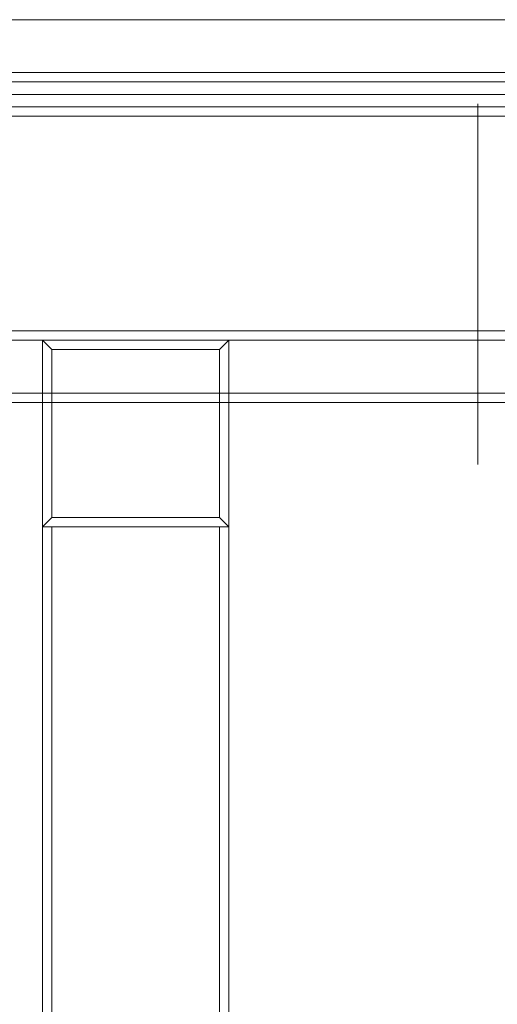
# Model space of a CAD drawing. Header units: millimetres. Extents: x -4395 to 65662, y -65530 to 6847.
# Tile 116 of 256: x 2513 to 2666, y -52005 to -51689. Entities that reach past the tile are written whole.
import ezdxf

# ---------------------------------------------------------------- set-up
doc = ezdxf.new("R2010")
doc.units = ezdxf.units.MM
doc.layers.add('R33_DET_lateral_C05', color=7, linetype='Continuous', lineweight=0)

msp = doc.modelspace()

# ---------------------------------------------------------------- linework, layer by layer
at = {"layer": 'R33_DET_lateral_C05'}
for p, q in [((360, -51689), (2740, -51689)), ((300, -51706), (2800, -51706)), ((360, -51706), (2740, -51706)), ((300, -51709), (2800, -51709)), ((360, -51709), (2740, -51709)), ((2150.75, -51709), (2750, -51709)), ((350, -51713), (2750, -51713)), ((2150.75, -51713), (2750, -51713)), ((2660, -51716.072), (2660, -51716)), ((2660, -51716.288), (2660, -51716.072)), ((2660, -51716.648), (2660, -51716.288)), ((2660, -51717.15), (2660, -51716.648)), ((350, -51717), (2750, -51717)), ((360, -51717), (2740, -51717)), ((360, -51720), (2740, -51720)), ((2660, -51717.794), (2660, -51717.15)), ((2660, -51718.577), (2660, -51717.794)), ((2660, -51719.498), (2660, -51718.577)), ((2660, -51720.554), (2660, -51719.498)), ((2660, -51721.744), (2660, -51720.554)), ((2660, -51723.063), (2660, -51721.744)), ((2660, -51724.509), (2660, -51723.063)), ((2660, -51726.078), (2660, -51724.509)), ((2660, -51727.766), (2660, -51726.078)), ((2660, -51729.569), (2660, -51727.766)), ((2660, -51731.483), (2660, -51729.569)), ((2660, -51733.502), (2660, -51731.483)), ((2660, -51735.622), (2660, -51733.502)), ((2660, -51734), (2660, -51734.05)), ((2660, -51734.05), (2660, -51734.199)), ((2660, -51734.199), (2660, -51734.447)), ((2660, -51734.447), (2660, -51734.793)), ((2660, -51734.793), (2660, -51735.237)), ((2660, -51735.237), (2660, -51735.777)), ((2660, -51737.838), (2660, -51735.622)), ((2660, -51735.777), (2660, -51736.412)), ((2660, -51736.412), (2660, -51737.141)), ((2660, -51737.141), (2660, -51737.961)), ((2660, -51740.143), (2660, -51737.838)), ((2660, -51737.961), (2660, -51738.871)), ((2660, -51738.871), (2660, -51739.868)), ((2660, -51739.868), (2660, -51740.95)), ((2660, -51742.532), (2660, -51740.143)), ((2660, -51740.95), (2660, -51742.115)), ((2660, -51742.115), (2660, -51743.358)), ((2660, -51745), (2660, -51742.532)), ((2660, -51743.358), (2660, -51744.678)), ((2660, -51744.678), (2660, -51746.071)), ((2660, -51747.54), (2660, -51745)), ((2660, -51746.071), (2660, -51747.533)), ((2660, -51747.533), (2660, -51749.06)), ((2660, -51750.145), (2660, -51747.54)), ((2660, -51749.06), (2660, -51750.65)), ((2660, -51752.81), (2660, -51750.145)), ((2660, -51750.65), (2660, -51752.298)), ((2660, -51752.298), (2660, -51754)), ((2660, -51755.528), (2660, -51752.81)), ((2660, -51754), (2660, -51755.752)), ((2660, -51758.291), (2660, -51755.528)), ((2660, -51755.752), (2660, -51757.549)), ((2660, -51757.549), (2660, -51759.386)), ((2660, -51761.094), (2660, -51758.291)), ((2660, -51759.386), (2660, -51761.261)), ((2660, -51763.928), (2660, -51761.094)), ((2660, -51761.261), (2660, -51763.166)), ((2660, -51763.166), (2660, -51765.099)), ((2660, -51766.788), (2660, -51763.928)), ((2660, -51765.099), (2660, -51767.054)), ((2660, -51769.666), (2660, -51766.788)), ((2660, -51767.054), (2660, -51769.026)), ((2660, -51769.026), (2660, -51771.011)), ((2660, -51772.554), (2660, -51769.666)), ((2660, -51771.011), (2660, -51773.003)), ((2660, -51775.446), (2660, -51772.554)), ((2660, -51773.003), (2660, -51774.997)), ((2660, -51774.997), (2660, -51776.989)), ((2660, -51778.334), (2660, -51775.446)), ((2660, -51776.989), (2660, -51778.974)), ((2660, -51781.212), (2660, -51778.334)), ((2660, -51778.974), (2660, -51780.946)), ((2660, -51780.946), (2660, -51782.901)), ((2660, -51784.072), (2660, -51781.212)), ((2660, -51782.901), (2660, -51784.834)), ((2660, -51786.906), (2660, -51784.072)), ((2660, -51784.834), (2660, -51786.739)), ((360, -51789), (2740, -51789)), ((2660, -51786.739), (2660, -51788.614)), ((2660, -51789.709), (2660, -51786.906)), ((2660, -51788.614), (2660, -51790.451)), ((360, -51792), (2740, -51792)), ((2580, -51792), (2520, -51792)), ((2523, -51795), (2520, -51792)), ((2520, -51792), (2520, -51852)), ((2577, -51795), (2580, -51792)), ((2580, -51852), (2580, -51792)), ((2660, -51792.472), (2660, -51789.709)), ((2660, -51790.451), (2660, -51792.248)), ((2660, -51792.248), (2660, -51794)), ((2660, -51795.19), (2660, -51792.472)), ((2577, -51795), (2523, -51795)), ((2523, -51795), (2523, -51849)), ((2577, -51849), (2577, -51795)), ((2660, -51794), (2660, -51795.702)), ((2660, -51797.855), (2660, -51795.19)), ((2660, -51795.702), (2660, -51797.35)), ((2660, -51797.35), (2660, -51798.94)), ((2660, -51800.46), (2660, -51797.855)), ((2660, -51798.94), (2660, -51800.467)), ((2660, -51803), (2660, -51800.46)), ((2660, -51800.467), (2660, -51801.929)), ((2660, -51801.929), (2660, -51803.322)), ((2660, -51805.468), (2660, -51803)), ((2660, -51803.322), (2660, -51804.642)), ((2660, -51804.642), (2660, -51805.885)), ((2660, -51807.857), (2660, -51805.468)), ((2660, -51805.885), (2660, -51807.05)), ((2660, -51807.05), (2660, -51808.132)), ((2660, -51810.162), (2660, -51807.857)), ((2660, -51808.132), (2660, -51809.129)), ((300, -51809), (2800, -51809)), ((2660, -51809.129), (2660, -51810.039)), ((2660, -51810.039), (2660, -51810.859)), ((2660, -51812.378), (2660, -51810.162)), ((2660, -51810.859), (2660, -51811.588)), ((2660, -51811.588), (2660, -51812.223)), ((300, -51812), (2800, -51812)), ((2660, -51812.223), (2660, -51812.763)), ((2660, -51814.498), (2660, -51812.378)), ((2660, -51812.763), (2660, -51813.207)), ((2660, -51813.207), (2660, -51813.553)), ((2660, -51813.553), (2660, -51813.801)), ((2660, -51813.801), (2660, -51813.95)), ((2660, -51813.95), (2660, -51814)), ((2660, -51816.517), (2660, -51814.498)), ((2660, -51818.431), (2660, -51816.517)), ((2660, -51820.234), (2660, -51818.431)), ((2660, -51821.922), (2660, -51820.234)), ((2660, -51823.491), (2660, -51821.922)), ((2660, -51824.937), (2660, -51823.491)), ((2660, -51826.256), (2660, -51824.937)), ((2660, -51827.446), (2660, -51826.256)), ((2660, -51828.502), (2660, -51827.446)), ((2660, -51829.423), (2660, -51828.502)), ((2660, -51830.206), (2660, -51829.423)), ((2660, -51830.85), (2660, -51830.206)), ((2660, -51831.352), (2660, -51830.85)), ((2660, -51831.712), (2660, -51831.352)), ((2660, -51831.928), (2660, -51831.712)), ((2660, -51832), (2660, -51831.928)), ((2520, -51852), (2523, -51849)), ((2523, -51849), (2577, -51849)), ((2577, -51849), (2580, -51852)), ((2580, -51852), (2520, -51852)), ((2520, -51852), (2520, -52988)), ((2523, -51852), (2520, -51852)), ((2523, -52988), (2523, -51852)), ((2523, -51852), (2577, -51852)), ((2577, -51852), (2577, -52988)), ((2580, -51852), (2577, -51852)), ((2580, -52988), (2580, -51852))]:
    msp.add_line(p, q, dxfattribs=at)

doc.saveas('drawing.dxf')
